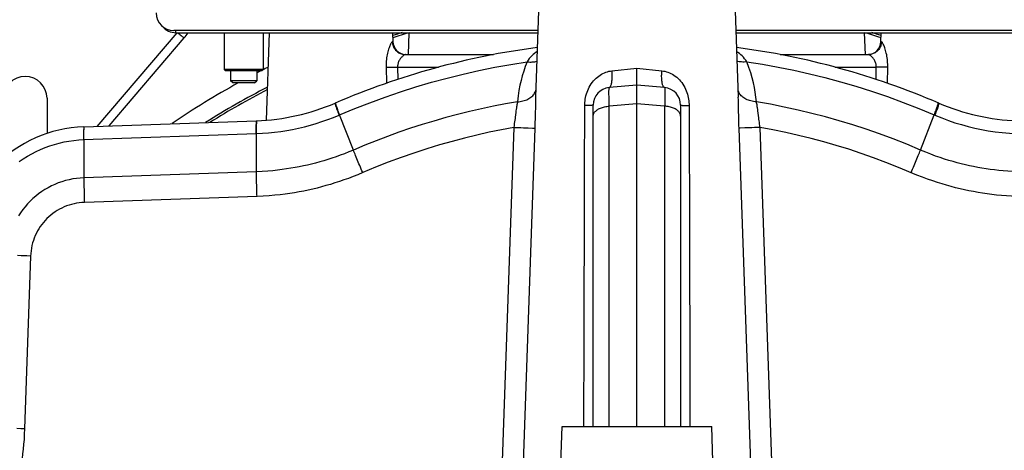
# Model space of a CAD drawing. Extents: x 0 to 594, y 0 to 420.
# Tile 15 of 93: x 121 to 154, y 239 to 254. Entities that reach past the tile are written whole.
import ezdxf

# ---------------------------------------------------------------- set-up
doc = ezdxf.new("R2010")
doc.units = 0
doc.header["$LTSCALE"] = 32.67
doc.layers.get('0').update_dxf_attribs({"linetype": 'CONTINUOUS'})
doc.layers.add('3_ALL_AXES', color=7, linetype='CONTINUOUS')

msp = doc.modelspace()

# ---------------------------------------------------------------- linework, layer by layer
at = {"color": 9, "linetype": 'CONTINUOUS'}
for p, q in [((123.188, 250.527), (125.934, 253.738)), ((125.897, 253.738), (125.897, 253.813)), ((125.962, 253.738), (126.006, 253.7)), ((126.006, 253.7), (126.044, 253.668)), ((126.044, 253.668), (126.079, 253.638)), ((126.079, 253.638), (126.111, 253.612)), ((126.111, 253.612), (126.137, 253.59)), ((133.349, 253.422), (133.328, 253.422)), ((150.116, 253.422), (150.095, 253.422)), ((133.112, 252.553), (133.124, 252.004)), ((133.506, 252.553), (133.514, 252.137)), ((133.506, 252.553), (134.914, 252.553)), ((140.866, 252.431), (141.722, 252.519)), ((141.722, 252.519), (142.578, 252.431)), ((148.53, 252.553), (149.938, 252.553)), ((149.929, 252.136), (149.938, 252.553)), ((150.32, 252.004), (150.332, 252.553)), ((141.722, 251.3), (140.77, 251.217)), ((140.77, 240.238), (140.77, 251.217)), ((142.674, 251.217), (141.722, 251.3)), ((142.674, 251.217), (142.674, 240.238)), ((145.213, 251.002), (145.208, 251.266)), ((131.496, 250.91), (131.517, 250.92)), ((131.989, 249.715), (131.517, 250.92)), ((151.455, 249.715), (151.926, 250.92)), ((151.926, 250.92), (151.948, 250.91)), ((122.75, 250.51), (122.752, 250.512)), ((137.494, 250.49), (137.092, 239.047)), ((137.494, 250.49), (137.543, 250.488)), ((137.543, 250.488), (137.642, 250.485)), ((137.642, 250.485), (137.737, 250.482)), ((137.737, 250.482), (137.828, 250.478)), ((138.215, 250.464), (137.813, 238.978)), ((137.828, 250.478), (137.988, 250.473)), ((137.988, 250.473), (138.136, 250.467)), ((145.234, 250.464), (145.229, 250.464)), ((145.269, 250.466), (145.234, 250.464)), ((145.421, 250.471), (145.269, 250.466)), ((145.532, 250.475), (145.421, 250.471)), ((145.661, 250.48), (145.532, 250.475)), ((145.754, 250.483), (145.661, 250.48)), ((145.851, 250.487), (145.754, 250.483)), ((145.95, 250.49), (145.851, 250.487)), ((146.351, 239.047), (145.95, 250.49)), ((122.729, 250.072), (128.663, 250.279)), ((128.663, 248.971), (128.663, 250.279)), ((128.663, 248.971), (122.738, 248.764)), ((128.681, 248.123), (122.753, 247.916)), ((120.584, 246.092), (120.462, 246.097)), ((120.712, 246.088), (120.584, 246.092)), ((120.908, 246.081), (120.701, 240.156)), ((143.536, 242.146), (143.54, 240.238)), ((120.57, 240.161), (120.441, 240.165))]:
    msp.add_line(p, q, dxfattribs=at)
at = {"color": 7, "linetype": 'CONTINUOUS'}
for p, q in [((123.603, 250.542), (126.182, 253.556)), ((127.554, 253.738), (127.554, 252.478)), ((128.889, 253.738), (128.889, 252.478)), ((129.001, 250.739), (129.106, 253.738)), ((133.349, 253.422), (133.338, 253.738)), ((133.88, 252.988), (133.906, 253.738)), ((149.564, 252.988), (149.538, 253.738)), ((150.095, 253.422), (150.106, 253.738)), ((133.773, 252.988), (136.802, 252.988)), ((146.64, 252.988), (149.67, 252.988)), ((141.722, 240.238), (141.722, 252.519)), ((128.889, 252.478), (127.554, 252.478)), ((127.599, 252.433), (127.554, 252.478)), ((128.844, 252.433), (127.599, 252.433)), ((127.772, 252.433), (127.772, 252.088)), ((128.672, 252.433), (128.672, 252.088)), ((128.844, 252.433), (128.889, 252.478)), ((128.672, 252.088), (127.772, 252.088)), ((127.847, 252.013), (127.772, 252.088)), ((128.597, 252.013), (127.847, 252.013)), ((128.597, 252.013), (128.672, 252.088)), ((141.722, 251.938), (140.77, 251.854)), ((142.674, 251.854), (141.722, 251.938)), ((121.472, 251.488), (121.472, 250.283)), ((138.243, 251.526), (138.243, 251.526)), ((145.2, 251.526), (145.2, 251.526)), ((140.222, 240.238), (140.222, 251.256)), ((143.222, 251.256), (143.222, 240.238)), ((122.738, 250.511), (128.663, 250.718))]:
    msp.add_line(p, q, dxfattribs=at)
at = {"color": 3, "linetype": 'CONTINUOUS'}
for p, q in [((138.323, 253.813), (125.822, 253.813)), ((125.897, 253.738), (138.321, 253.738)), ((157.622, 253.813), (145.12, 253.813)), ((145.123, 253.738), (157.547, 253.738))]:
    msp.add_line(p, q, dxfattribs=at)
at = {"color": 9, "linetype": 'CONTINUOUS'}
for points in [[(126.137, 253.59), (126.149, 253.581), (126.158, 253.573), (126.166, 253.567), (126.173, 253.562), (126.177, 253.558), (126.18, 253.556), (126.182, 253.556)], [(133.328, 253.422), (133.321, 253.42), (133.314, 253.415), (133.306, 253.407), (133.297, 253.396), (133.287, 253.381), (133.276, 253.363), (133.264, 253.341), (133.252, 253.315), (133.239, 253.286), (133.226, 253.253), (133.213, 253.216), (133.199, 253.175), (133.186, 253.131), (133.173, 253.084), (133.16, 253.033), (133.149, 252.981), (133.139, 252.927), (133.131, 252.872), (133.124, 252.818), (133.118, 252.763), (133.114, 252.71), (133.112, 252.657), (133.111, 252.605), (133.112, 252.553)], [(133.328, 253.422), (133.331, 253.387), (133.336, 253.353), (133.343, 253.32), (133.354, 253.287), (133.366, 253.254), (133.381, 253.223), (133.399, 253.194), (133.418, 253.165), (133.44, 253.139), (133.464, 253.114), (133.489, 253.091), (133.517, 253.07), (133.545, 253.051), (133.575, 253.034), (133.606, 253.02), (133.639, 253.009), (133.672, 252.999), (133.705, 252.993), (133.739, 252.989), (133.773, 252.988)], [(150.116, 253.422), (150.113, 253.387), (150.108, 253.353), (150.1, 253.32), (150.09, 253.287), (150.077, 253.254), (150.062, 253.223), (150.045, 253.194), (150.025, 253.165), (150.004, 253.139), (149.98, 253.114), (149.954, 253.091), (149.927, 253.07), (149.898, 253.051), (149.868, 253.034), (149.837, 253.02), (149.805, 253.009), (149.772, 252.999), (149.738, 252.993), (149.704, 252.989), (149.67, 252.988)], [(150.332, 252.553), (150.333, 252.605), (150.332, 252.657), (150.329, 252.71), (150.325, 252.763), (150.32, 252.818), (150.313, 252.872), (150.305, 252.927), (150.295, 252.981), (150.283, 253.033), (150.271, 253.084), (150.258, 253.131), (150.245, 253.175), (150.231, 253.216), (150.218, 253.253), (150.204, 253.286), (150.192, 253.315), (150.179, 253.341), (150.168, 253.363), (150.157, 253.381), (150.147, 253.396), (150.138, 253.407), (150.13, 253.415), (150.122, 253.42), (150.116, 253.422)], [(133.773, 252.988), (133.765, 252.987), (133.756, 252.984), (133.746, 252.98), (133.735, 252.975), (133.723, 252.967), (133.71, 252.958), (133.696, 252.947), (133.681, 252.934), (133.665, 252.92), (133.649, 252.903), (133.632, 252.885), (133.615, 252.864), (133.599, 252.842), (133.583, 252.818), (133.568, 252.793), (133.554, 252.767), (133.541, 252.74), (133.531, 252.713), (133.522, 252.685), (133.515, 252.658), (133.51, 252.631), (133.507, 252.605), (133.505, 252.579), (133.506, 252.553)], [(138.298, 253.091), (138.26, 253.066), (138.208, 253.028), (138.158, 252.987), (138.111, 252.943), (138.067, 252.896), (138.025, 252.847), (137.986, 252.794), (137.949, 252.739)], [(145.494, 252.739), (145.458, 252.794), (145.419, 252.846), (145.378, 252.895), (145.335, 252.941), (145.289, 252.984), (145.24, 253.025), (145.189, 253.063), (145.146, 253.091)], [(149.938, 252.553), (149.938, 252.579), (149.937, 252.605), (149.934, 252.631), (149.929, 252.658), (149.922, 252.685), (149.913, 252.713), (149.902, 252.74), (149.89, 252.767), (149.876, 252.793), (149.861, 252.818), (149.845, 252.842), (149.828, 252.864), (149.811, 252.885), (149.795, 252.903), (149.779, 252.92), (149.763, 252.934), (149.748, 252.947), (149.734, 252.958), (149.721, 252.967), (149.709, 252.975), (149.698, 252.98), (149.687, 252.984), (149.678, 252.987), (149.67, 252.988)], [(131.517, 250.92), (132.033, 251.134), (132.552, 251.337), (133.076, 251.53), (133.605, 251.711), (134.137, 251.88), (134.673, 252.038), (135.212, 252.184), (135.754, 252.319), (136.299, 252.441), (136.846, 252.552), (137.396, 252.651), (137.949, 252.739)], [(133.112, 252.553), (133.129, 252.553), (133.149, 252.552), (133.171, 252.552), (133.195, 252.551), (133.221, 252.551), (133.248, 252.551), (133.277, 252.551), (133.307, 252.551), (133.338, 252.551), (133.371, 252.551), (133.404, 252.552), (133.437, 252.552), (133.471, 252.553), (133.506, 252.553)], [(137.949, 252.739), (137.89, 252.58), (137.835, 252.421), (137.787, 252.263), (137.744, 252.101), (137.705, 251.933), (137.671, 251.757), (137.642, 251.568), (137.619, 251.368)], [(137.949, 252.739), (137.996, 252.734), (138.041, 252.732), (138.086, 252.731), (138.13, 252.733), (138.172, 252.737), (138.214, 252.744), (138.253, 252.752), (138.287, 252.762)], [(145.494, 252.739), (145.448, 252.734), (145.403, 252.732), (145.358, 252.731), (145.314, 252.733), (145.271, 252.737), (145.23, 252.744), (145.19, 252.752), (145.157, 252.762)], [(145.824, 251.368), (145.807, 251.531), (145.783, 251.694), (145.754, 251.856), (145.719, 252.02), (145.677, 252.188), (145.627, 252.363), (145.566, 252.547), (145.494, 252.739)], [(145.494, 252.739), (146.034, 252.654), (146.572, 252.557), (147.108, 252.449), (147.641, 252.33), (148.173, 252.199), (148.706, 252.056), (149.24, 251.9), (149.777, 251.731), (150.318, 251.547), (150.858, 251.35), (151.394, 251.141), (151.926, 250.92)], [(150.332, 252.553), (150.314, 252.553), (150.294, 252.552), (150.273, 252.552), (150.249, 252.551), (150.223, 252.551), (150.196, 252.551), (150.167, 252.551), (150.137, 252.551), (150.105, 252.551), (150.073, 252.551), (150.04, 252.552), (150.006, 252.552), (149.972, 252.553), (149.938, 252.553)], [(139.93, 251.236), (139.931, 251.292), (139.935, 251.348), (139.941, 251.405), (139.949, 251.462), (139.96, 251.519), (139.973, 251.577), (139.99, 251.636), (140.009, 251.696), (140.033, 251.756), (140.059, 251.816), (140.088, 251.874), (140.121, 251.931), (140.156, 251.985), (140.194, 252.037), (140.234, 252.086), (140.276, 252.132), (140.319, 252.175), (140.364, 252.215), (140.411, 252.252), (140.459, 252.285), (140.507, 252.314), (140.557, 252.341), (140.607, 252.364), (140.658, 252.384), (140.709, 252.4), (140.762, 252.414), (140.814, 252.424), (140.866, 252.431)], [(140.77, 251.854), (140.779, 251.856), (140.789, 251.862), (140.798, 251.87), (140.807, 251.88), (140.816, 251.894), (140.824, 251.91), (140.831, 251.928), (140.838, 251.949), (140.845, 251.973), (140.85, 251.998), (140.856, 252.026), (140.86, 252.056), (140.864, 252.088), (140.867, 252.121), (140.87, 252.156), (140.871, 252.193), (140.872, 252.231), (140.872, 252.269), (140.872, 252.309), (140.871, 252.349), (140.869, 252.39), (140.866, 252.431)], [(142.674, 251.854), (142.664, 251.856), (142.655, 251.862), (142.645, 251.87), (142.636, 251.88), (142.628, 251.894), (142.62, 251.91), (142.612, 251.928), (142.605, 251.949), (142.599, 251.973), (142.593, 251.998), (142.588, 252.026), (142.584, 252.056), (142.58, 252.088), (142.577, 252.121), (142.574, 252.156), (142.572, 252.193), (142.571, 252.231), (142.571, 252.269), (142.572, 252.309), (142.573, 252.349), (142.575, 252.39), (142.578, 252.431)], [(142.578, 252.431), (142.63, 252.424), (142.682, 252.414), (142.735, 252.4), (142.787, 252.383), (142.839, 252.363), (142.891, 252.339), (142.941, 252.311), (142.991, 252.28), (143.04, 252.246), (143.088, 252.208), (143.134, 252.167), (143.178, 252.122), (143.22, 252.075), (143.26, 252.025), (143.297, 251.972), (143.331, 251.918), (143.362, 251.862), (143.39, 251.805), (143.415, 251.747), (143.436, 251.69), (143.455, 251.633), (143.471, 251.576), (143.484, 251.519), (143.495, 251.462), (143.503, 251.406), (143.509, 251.349), (143.513, 251.292), (143.514, 251.236)], [(140.77, 251.217), (140.768, 251.281), (140.767, 251.342), (140.766, 251.401), (140.765, 251.456), (140.764, 251.509), (140.764, 251.558), (140.763, 251.604), (140.763, 251.646), (140.763, 251.685), (140.763, 251.719), (140.763, 251.75), (140.764, 251.778), (140.764, 251.801), (140.765, 251.82), (140.766, 251.835), (140.767, 251.845), (140.768, 251.852), (140.77, 251.854)], [(142.674, 251.854), (142.675, 251.852), (142.677, 251.845), (142.678, 251.835), (142.679, 251.82), (142.679, 251.801), (142.68, 251.778), (142.68, 251.751), (142.681, 251.72), (142.681, 251.685), (142.681, 251.647), (142.68, 251.604), (142.68, 251.559), (142.679, 251.509), (142.679, 251.457), (142.678, 251.401), (142.677, 251.343), (142.675, 251.281), (142.674, 251.217)], [(137.619, 251.368), (137.668, 251.372), (137.716, 251.378), (137.763, 251.386), (137.809, 251.396), (137.853, 251.408), (137.897, 251.423), (137.938, 251.439), (137.978, 251.458), (138.015, 251.478), (138.051, 251.5), (138.084, 251.524), (138.115, 251.549), (138.143, 251.576), (138.168, 251.604), (138.191, 251.634), (138.21, 251.664), (138.227, 251.696), (138.24, 251.728), (138.25, 251.761), (138.252, 251.768)], [(138.243, 251.526), (138.241, 251.448), (138.239, 251.369), (138.237, 251.291), (138.235, 251.211)], [(145.824, 251.368), (145.776, 251.372), (145.728, 251.378), (145.681, 251.386), (145.635, 251.396), (145.59, 251.408), (145.547, 251.423), (145.506, 251.439), (145.466, 251.458), (145.428, 251.478), (145.393, 251.5), (145.36, 251.524), (145.329, 251.549), (145.301, 251.576), (145.276, 251.604), (145.253, 251.634), (145.233, 251.664), (145.217, 251.696), (145.203, 251.728), (145.193, 251.761), (145.192, 251.768)], [(145.208, 251.266), (145.205, 251.354), (145.203, 251.44), (145.2, 251.526)], [(131.36, 251.322), (131.358, 251.319), (131.358, 251.311), (131.36, 251.299), (131.364, 251.284), (131.369, 251.263), (131.376, 251.239), (131.385, 251.211), (131.396, 251.179), (131.409, 251.143), (131.423, 251.103), (131.439, 251.06), (131.456, 251.013), (131.475, 250.963), (131.496, 250.91)], [(131.517, 250.92), (131.499, 250.966), (131.483, 251.011), (131.467, 251.052), (131.452, 251.091), (131.439, 251.128), (131.427, 251.162), (131.417, 251.192), (131.407, 251.22), (131.399, 251.245), (131.392, 251.267), (131.387, 251.286), (131.383, 251.301), (131.381, 251.314), (131.379, 251.323), (131.38, 251.329), (131.381, 251.331)], [(137.619, 251.368), (137.205, 251.295), (136.793, 251.215), (136.382, 251.128), (135.972, 251.034), (135.564, 250.933), (135.158, 250.825), (134.754, 250.71), (134.352, 250.588), (133.952, 250.46), (133.554, 250.324), (133.159, 250.182), (132.766, 250.033), (132.376, 249.877), (131.989, 249.715)], [(137.583, 251.156), (137.576, 251.107), (137.57, 251.058), (137.564, 251.009), (137.552, 250.908)], [(137.619, 251.368), (137.612, 251.336), (137.606, 251.302), (137.6, 251.267), (137.594, 251.231), (137.588, 251.194), (137.583, 251.156)], [(138.235, 251.211), (138.229, 250.957), (138.227, 250.865), (138.225, 250.769), (138.222, 250.669), (138.219, 250.568), (138.215, 250.464)], [(139.903, 240.238), (139.905, 240.812), (139.909, 242.73), (139.914, 244.709), (139.919, 246.775), (139.924, 248.953), (139.93, 251.236)], [(140.222, 251.256), (140.22, 251.255), (140.215, 251.253), (140.207, 251.251), (140.196, 251.249), (140.182, 251.248), (140.164, 251.246), (140.144, 251.244), (140.121, 251.243), (140.095, 251.241), (140.066, 251.24), (140.035, 251.239), (140.002, 251.238), (139.967, 251.237), (139.93, 251.236)], [(140.222, 250.874), (140.223, 250.897), (140.227, 250.92), (140.234, 250.943), (140.244, 250.966), (140.256, 250.988), (140.27, 251.01), (140.287, 251.031), (140.307, 251.051), (140.329, 251.07), (140.353, 251.089), (140.379, 251.107), (140.408, 251.123), (140.438, 251.139), (140.47, 251.153), (140.503, 251.166), (140.538, 251.178), (140.575, 251.188), (140.612, 251.197), (140.651, 251.204), (140.69, 251.21), (140.729, 251.214), (140.77, 251.217)], [(143.222, 250.874), (143.22, 250.897), (143.216, 250.92), (143.21, 250.943), (143.2, 250.966), (143.188, 250.988), (143.173, 251.01), (143.156, 251.031), (143.137, 251.051), (143.115, 251.07), (143.091, 251.089), (143.064, 251.107), (143.036, 251.123), (143.006, 251.139), (142.974, 251.153), (142.94, 251.166), (142.905, 251.178), (142.869, 251.188), (142.832, 251.197), (142.793, 251.204), (142.754, 251.21), (142.714, 251.214), (142.674, 251.217)], [(143.222, 251.256), (143.223, 251.255), (143.228, 251.253), (143.236, 251.251), (143.248, 251.249), (143.262, 251.248), (143.28, 251.246), (143.3, 251.244), (143.323, 251.243), (143.349, 251.241), (143.378, 251.24), (143.408, 251.239), (143.442, 251.238), (143.477, 251.237), (143.514, 251.236)], [(143.514, 251.236), (143.518, 249.667), (143.522, 248.129), (143.525, 246.632), (143.529, 245.147), (143.533, 243.659), (143.536, 242.146)], [(145.861, 251.156), (145.855, 251.194), (145.85, 251.231), (145.844, 251.267), (145.838, 251.302), (145.831, 251.335), (145.824, 251.368)], [(151.455, 249.715), (150.983, 249.911), (150.515, 250.095), (150.053, 250.266), (149.593, 250.426), (149.131, 250.576), (148.666, 250.717), (148.198, 250.849), (147.728, 250.972), (147.255, 251.085), (146.78, 251.189), (146.303, 251.283), (145.824, 251.368)], [(145.895, 250.883), (145.882, 250.993), (145.875, 251.049), (145.868, 251.103), (145.861, 251.156)], [(151.926, 250.92), (151.944, 250.966), (151.961, 251.011), (151.977, 251.052), (151.991, 251.091), (152.004, 251.128), (152.016, 251.162), (152.027, 251.192), (152.036, 251.22), (152.044, 251.245), (152.051, 251.267), (152.057, 251.286), (152.06, 251.301), (152.063, 251.314), (152.064, 251.323), (152.064, 251.329), (152.062, 251.331)], [(152.084, 251.322), (152.086, 251.319), (152.086, 251.311), (152.084, 251.299), (152.08, 251.284), (152.075, 251.263), (152.067, 251.239), (152.058, 251.211), (152.047, 251.179), (152.035, 251.143), (152.021, 251.103), (152.005, 251.06), (151.987, 251.013), (151.968, 250.963), (151.948, 250.91)], [(128.663, 250.279), (128.871, 250.29), (129.079, 250.305), (129.286, 250.326), (129.493, 250.353), (129.699, 250.384), (129.904, 250.422), (130.108, 250.464), (130.311, 250.512), (130.513, 250.566), (130.713, 250.624), (130.911, 250.688), (131.108, 250.757), (131.303, 250.831), (131.496, 250.91)], [(137.552, 250.908), (137.545, 250.855), (137.538, 250.8), (137.53, 250.742), (137.522, 250.682), (137.513, 250.619), (137.504, 250.556), (137.494, 250.49)], [(145.229, 250.464), (145.225, 250.56), (145.222, 250.652), (145.22, 250.742), (145.218, 250.83), (145.215, 250.916), (145.213, 251.002)], [(145.95, 250.49), (145.941, 250.55), (145.932, 250.609), (145.924, 250.665), (145.916, 250.72), (145.909, 250.774), (145.902, 250.828), (145.895, 250.883)], [(151.948, 250.91), (152.183, 250.814), (152.414, 250.729), (152.639, 250.653), (152.863, 250.585), (153.09, 250.523), (153.319, 250.468), (153.549, 250.42), (153.781, 250.378), (154.017, 250.343), (154.261, 250.315), (154.516, 250.293), (154.781, 250.279)], [(122.738, 250.511), (122.736, 250.509), (122.735, 250.502), (122.733, 250.49), (122.732, 250.474), (122.731, 250.453), (122.73, 250.427), (122.729, 250.397), (122.728, 250.363), (122.728, 250.324), (122.728, 250.281), (122.728, 250.235), (122.728, 250.184), (122.729, 250.13), (122.729, 250.072)], [(122.738, 250.073), (122.738, 250.123), (122.738, 250.171), (122.738, 250.217), (122.738, 250.259), (122.739, 250.298), (122.739, 250.335), (122.74, 250.368), (122.741, 250.398), (122.742, 250.424), (122.743, 250.447), (122.744, 250.467), (122.745, 250.483)], [(122.745, 250.483), (122.747, 250.496), (122.748, 250.505), (122.75, 250.51)], [(128.663, 250.718), (128.66, 250.716), (128.657, 250.709), (128.655, 250.697), (128.652, 250.68), (128.65, 250.659), (128.648, 250.634), (128.647, 250.604), (128.645, 250.569), (128.644, 250.531), (128.643, 250.488), (128.642, 250.441), (128.642, 250.391), (128.641, 250.336), (128.641, 250.279)], [(128.663, 250.279), (128.663, 250.33), (128.663, 250.378), (128.664, 250.423), (128.664, 250.466), (128.665, 250.505), (128.666, 250.542), (128.667, 250.575), (128.668, 250.604), (128.67, 250.631), (128.671, 250.654), (128.673, 250.674), (128.675, 250.69)], [(128.675, 250.69), (128.677, 250.703), (128.679, 250.712), (128.681, 250.717), (128.684, 250.719)], [(137.494, 250.49), (137.071, 250.411), (136.649, 250.324), (136.226, 250.229), (135.802, 250.125), (135.374, 250.012), (134.942, 249.889), (134.506, 249.756), (134.067, 249.612), (133.626, 249.459), (133.185, 249.295), (132.747, 249.123), (132.309, 248.94)], [(138.136, 250.467), (138.201, 250.465), (138.21, 250.464), (138.215, 250.464)], [(145.637, 238.699), (145.637, 238.736), (145.636, 238.775), (145.635, 238.814), (145.634, 238.854), (145.633, 238.895), (145.632, 238.937), (145.631, 238.978), (145.229, 250.464)], [(151.334, 248.857), (150.699, 249.121), (150.268, 249.292), (149.842, 249.45), (149.418, 249.599), (148.992, 249.739), (148.564, 249.87), (148.134, 249.994), (147.701, 250.11), (147.266, 250.217), (146.829, 250.317), (146.39, 250.408), (145.95, 250.49)], [(120.516, 249.318), (120.656, 249.413), (120.799, 249.503), (120.946, 249.586), (121.096, 249.664), (121.25, 249.735), (121.406, 249.799), (121.565, 249.857), (121.726, 249.908), (121.889, 249.953), (122.055, 249.991), (122.222, 250.022), (122.39, 250.046), (122.559, 250.062), (122.729, 250.072)], [(122.738, 250.073), (122.738, 248.715), (122.738, 248.664), (122.738, 248.61), (122.739, 248.554), (122.74, 248.496), (122.741, 248.436), (122.742, 248.375), (122.743, 248.312), (122.744, 248.248), (122.746, 248.183), (122.747, 248.117), (122.749, 248.051), (122.751, 247.984), (122.753, 247.916)], [(131.989, 249.715), (131.834, 249.65), (131.683, 249.59), (131.538, 249.535), (131.395, 249.484), (131.253, 249.435), (131.112, 249.39), (130.971, 249.347), (130.832, 249.307), (130.692, 249.269), (130.553, 249.233), (130.413, 249.2), (130.272, 249.169), (130.13, 249.14), (129.987, 249.113), (129.842, 249.088), (129.695, 249.065), (129.544, 249.044), (129.387, 249.024), (129.221, 249.007), (129.047, 248.992), (128.86, 248.98), (128.663, 248.971)], [(132.309, 248.94), (132.283, 249.002), (132.257, 249.063), (132.231, 249.123), (132.206, 249.183), (132.181, 249.243), (132.157, 249.301), (132.133, 249.359), (132.11, 249.415), (132.087, 249.469), (132.066, 249.522), (132.045, 249.573), (132.025, 249.623), (132.007, 249.67), (131.989, 249.715)], [(151.134, 248.94), (151.161, 249.002), (151.187, 249.063), (151.212, 249.123), (151.238, 249.183), (151.263, 249.243), (151.287, 249.301), (151.311, 249.359), (151.334, 249.415), (151.356, 249.469), (151.378, 249.522), (151.399, 249.573), (151.418, 249.623), (151.437, 249.67), (151.455, 249.715)], [(154.781, 248.971), (154.614, 248.978), (154.452, 248.988), (154.297, 249), (154.146, 249.015), (153.997, 249.031), (153.85, 249.05), (153.705, 249.071), (153.561, 249.094), (153.419, 249.12), (153.277, 249.147), (153.136, 249.176), (152.996, 249.208), (152.855, 249.242), (152.714, 249.279), (152.573, 249.318), (152.43, 249.36), (152.284, 249.405), (152.133, 249.454), (151.976, 249.509), (151.812, 249.57), (151.638, 249.638), (151.455, 249.715)], [(122.738, 248.764), (122.61, 248.756), (122.482, 248.743), (122.354, 248.723), (122.228, 248.698), (122.103, 248.666), (121.98, 248.629), (121.859, 248.586), (121.739, 248.538), (121.623, 248.483), (121.509, 248.424), (121.397, 248.359), (121.289, 248.289), (121.185, 248.215), (121.083, 248.135), (120.986, 248.051), (120.893, 247.962), (120.804, 247.869), (120.72, 247.772), (120.64, 247.671), (120.565, 247.566), (120.495, 247.459)], [(128.681, 248.123), (128.678, 248.191), (128.676, 248.258), (128.674, 248.324), (128.672, 248.39), (128.671, 248.455), (128.669, 248.519), (128.668, 248.582), (128.666, 248.643), (128.665, 248.703), (128.664, 248.761), (128.664, 248.817), (128.663, 248.871), (128.663, 248.922), (128.663, 248.971)], [(132.309, 248.94), (132.141, 248.87), (131.977, 248.804), (131.818, 248.744), (131.662, 248.688), (131.507, 248.634), (131.353, 248.585), (131.2, 248.538), (131.048, 248.494), (130.896, 248.452), (130.743, 248.413), (130.591, 248.376), (130.437, 248.342), (130.282, 248.31), (130.126, 248.28), (129.969, 248.253), (129.808, 248.228), (129.643, 248.204), (129.471, 248.183), (129.291, 248.164), (129.1, 248.147), (128.896, 248.134), (128.681, 248.123)], [(154.763, 248.123), (154.58, 248.132), (154.404, 248.143), (154.234, 248.156), (154.069, 248.172), (153.907, 248.191), (153.746, 248.212), (153.588, 248.235), (153.431, 248.26), (153.276, 248.288), (153.121, 248.318), (152.968, 248.351), (152.814, 248.385), (152.661, 248.423), (152.507, 248.463), (152.353, 248.506), (152.197, 248.552), (152.038, 248.601), (151.874, 248.656), (151.702, 248.716), (151.523, 248.782), (151.334, 248.857)], [(122.753, 247.916), (122.664, 247.912), (122.576, 247.903), (122.487, 247.89), (122.4, 247.873), (122.313, 247.851), (122.228, 247.826), (122.143, 247.797), (122.06, 247.764), (121.979, 247.727), (121.9, 247.686), (121.822, 247.641), (121.747, 247.593), (121.674, 247.541), (121.604, 247.486), (121.536, 247.428), (121.471, 247.367), (121.409, 247.303), (121.35, 247.235), (121.294, 247.165), (121.242, 247.093), (121.193, 247.018), (121.147, 246.941), (121.106, 246.862), (121.068, 246.781), (121.034, 246.698), (121.003, 246.614), (120.977, 246.528), (120.955, 246.441), (120.937, 246.352), (120.923, 246.262), (120.913, 246.172), (120.908, 246.081)], [(120.908, 246.081), (120.777, 246.086), (120.712, 246.088)], [(120.701, 240.156), (120.692, 239.974), (120.682, 239.797), (120.668, 239.628), (120.653, 239.464), (120.634, 239.301), (120.614, 239.141), (120.591, 238.982), (120.566, 238.826), (120.538, 238.67), (120.508, 238.516), (120.476, 238.363), (120.442, 238.209), (120.404, 238.056), (120.365, 237.902), (120.322, 237.748), (120.277, 237.592), (120.227, 237.433), (120.173, 237.269), (120.113, 237.098), (120.047, 236.918), (119.972, 236.729), (119.89, 236.529)], [(120.701, 240.156), (120.635, 240.159), (120.57, 240.161)]]:
    msp.add_lwpolyline(points, dxfattribs=at)
at = {"color": 3, "linetype": 'CONTINUOUS'}
for centre, start in [((125.822, 254.413), 180), ((125.897, 254.338), 220.0298)]:
    msp.add_arc(centre, 0.6, start, 270, dxfattribs=at)
at = {"color": 7, "linetype": 'CONTINUOUS'}
for centre, radius, start, end in [((124.472, 255.019), 2.25, 319.4527, 325.2919), ((141.722, 227.188), 27.75, 106.8927, 107.579), ((141.722, 227.188), 27.675, 106.4031, 107.6222), ((141.722, 227.188), 27.675, 72.3778, 73.5969), ((141.722, 227.188), 27.75, 72.421, 73.1073), ((141.722, 227.188), 26.265, 97.4809, 113.2357), ((133.798, 253.438), 0.45, 182, 265.6), ((141.722, 227.188), 26.265, 66.7643, 82.52), ((149.645, 253.438), 0.45, 274.4, 358), ((120.722, 251.488), 0.75, 0, 180), ((141.722, 227.188), 27.75, 117.1926, 122.2439), ((140.822, 251.256), 0.6, 95, 180), ((142.622, 251.256), 0.6, 0, 85), ((141.722, 227.188), 27.675, 117.2787, 121.9758), ((128.401, 258.214), 7.5, 272, 293.2357), ((155.043, 258.214), 7.5, 246.7643, 268), ((122.895, 246.014), 4.5, 92, 178)]:
    msp.add_arc(centre, radius, start, end, dxfattribs=at)
at = {"color": 9, "linetype": 'CONTINUOUS'}
for start, end in [(116.5183, 116.9677), (117.0617, 117.4104), (118.8684, 124.2584)]:
    msp.add_arc((141.722, 227.188), 28.35, start, end, dxfattribs=at)
at = {"layer": '3_ALL_AXES', "color": 7, "linetype": 'CONTINUOUS'}
for p, q in [((138.347, 254.488), (138.243, 251.526)), ((145.097, 254.488), (145.2, 251.526)), ((127.554, 253.738), (127.554, 252.478)), ((128.889, 253.738), (128.889, 252.478)), ((127.772, 252.433), (127.772, 252.088)), ((128.672, 252.433), (128.672, 252.088)), ((139.098, 238.57), (139.156, 240.238)), ((139.156, 240.238), (144.288, 240.238)), ((144.346, 238.57), (144.288, 240.238))]:
    msp.add_line(p, q, dxfattribs=at)

doc.saveas('drawing.dxf')
